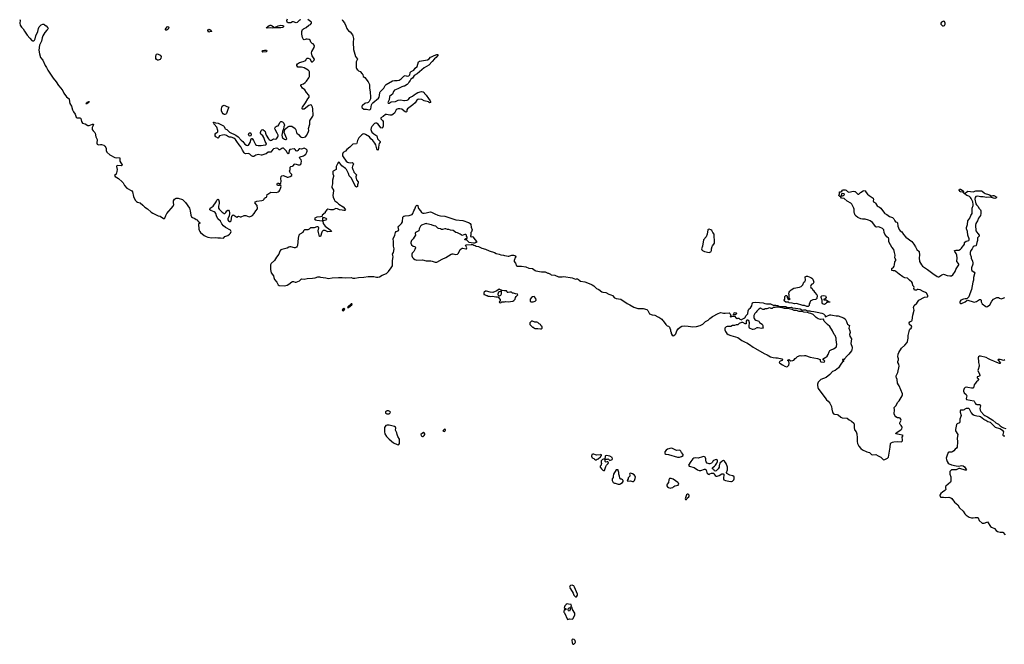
# Model space of a CAD drawing. Header units: inches. Extents: x 2535814 to 2694957, y 540737 to 728403.
# Tile 40 of 106: x 2581476 to 2603319, y 649521 to 663367. Entities that reach past the tile are written whole.
import ezdxf

# ---------------------------------------------------------------- set-up
doc = ezdxf.new("R2010")
doc.units = ezdxf.units.IN
doc.header["$MEASUREMENT"] = 0
for name, color, linetype in [('C5685', 7, 'Continuous'), ('C5686', 7, 'Continuous'), ('C5694', 7, 'Continuous'), ('C5695', 7, 'Continuous'), ('C5696', 7, 'Continuous'), ('C6605', 7, 'Continuous'), ('C6606', 7, 'Continuous')]:
    doc.layers.add(name, color=color, linetype=linetype)

msp = doc.modelspace()

# ---------------------------------------------------------------- linework, layer by layer
at = {"layer": 'C5685', "color": 5, "elevation": 20}
for points in [[(2583630, 660000), (2583626, 659970), (2583617, 659943), (2583583, 659910), (2583591, 659890), (2583665, 659845), (2583751, 659770), (2583771, 659750), (2583804, 659690), (2583851, 659631), (2583967, 659570), (2583976, 659550), (2583998, 659450), (2584040, 659370), (2584070, 659337), (2584090, 659325), (2584150, 659307), (2584210, 659259), (2584253, 659210), (2584314, 659174), (2584390, 659102), (2584430, 659075), (2584550, 659022), (2584591, 659010), (2584670, 658963), (2584690, 658962), (2584699, 658970), (2584721, 659030), (2584744, 659070), (2584878, 659230), (2584892, 659270), (2584887, 659310), (2584890, 659350), (2584913, 659390), (2584930, 659403), (2584950, 659410), (2584990, 659414), (2585090, 659381), (2585157, 659317), (2585242, 659190), (2585260, 659130), (2585273, 659033), (2585290, 658999), (2585310, 658982), (2585360, 658960), (2585390, 658938), (2585414, 658930), (2585418, 658918), (2585430, 658914), (2585434, 658894), (2585450, 658892), (2585454, 658874), (2585471, 658870), (2585472, 658850), (2585450, 658846), (2585445, 658835), (2585450, 658725), (2585458, 658698), (2585472, 658672), (2585490, 658648), (2585570, 658586), (2585610, 658561), (2585650, 658546), (2585733, 658533), (2585810, 658537), (2585870, 658529), (2585930, 658531), (2585994, 658526), (2586007, 658533), (2586030, 658560), (2586090, 658584), (2586130, 658612), (2586150, 658637), (2586165, 658670), (2586163, 658690), (2586150, 658703), (2586044, 658764), (2586000, 658800), (2585961, 658841), (2585930, 658899), (2585874, 658954), (2585841, 659021), (2585825, 659070), (2585810, 659096), (2585790, 659111), (2585714, 659134), (2585694, 659150), (2585691, 659170), (2585704, 659190), (2585771, 659230), (2585833, 659327), (2585850, 659367), (2585869, 659390), (2585890, 659381), (2585905, 659330), (2585902, 659290), (2585884, 659230), (2585888, 659190), (2585899, 659170), (2585970, 659100), (2586010, 659071), (2586030, 659071), (2586050, 659093), (2586068, 659132), (2586090, 659148), (2586110, 659146), (2586125, 659125), (2586134, 659090), (2586132, 659068), (2586121, 659019), (2586094, 658950), (2586094, 658934), (2586105, 658910), (2586130, 658894), (2586150, 658893), (2586170, 658910), (2586185, 659015), (2586191, 659029), (2586210, 659040), (2586230, 659035), (2586290, 658991), (2586330, 659011), (2586370, 658996), (2586390, 658996), (2586453, 659027), (2586490, 659024), (2586570, 659000), (2586590, 659001), (2586613, 659010), (2586642, 659030), (2586681, 659070), (2586712, 659128), (2586749, 659171), (2586755, 659185), (2586744, 659250), (2586689, 659310), (2586704, 659330), (2586737, 659343), (2586850, 659358), (2586881, 659370), (2586900, 659390), (2586910, 659411), (2586930, 659426), (2586950, 659432), (2586962, 659450), (2586969, 659490), (2586978, 659502), (2587050, 659545), (2587170, 659536), (2587210, 659550), (2587230, 659569), (2587244, 659590), (2587271, 659650), (2587275, 659670), (2587271, 659690), (2587250, 659710), (2587230, 659690), (2587197, 659690), (2587186, 659706), (2587187, 659730), (2587197, 659743), (2587215, 659745), (2587245, 659730), (2587250, 659711), (2587270, 659745), (2587275, 659790), (2587266, 659850), (2587275, 659890), (2587294, 659906), (2587330, 659910), (2587410, 659877), (2587430, 659877), (2587475, 659890), (2587510, 659910), (2587513, 659930), (2587510, 659936), (2587477, 659970), (2587466, 659990), (2587466, 660000)], [(2588426, 660000), (2588421, 659990), (2588423, 659950), (2588440, 659910), (2588441, 659890), (2588418, 659810), (2588419, 659730), (2588401, 659670), (2588404, 659650), (2588435, 659590), (2588438, 659570), (2588426, 659470), (2588429, 659431), (2588450, 659380), (2588470, 659354), (2588510, 659322), (2588557, 659277), (2588650, 659222), (2588700, 659170), (2588706, 659150), (2588690, 659135), (2588670, 659137), (2588630, 659148), (2588570, 659156), (2588530, 659174), (2588490, 659180), (2588430, 659153), (2588410, 659149), (2588370, 659150), (2588310, 659165), (2588287, 659153), (2588256, 659110), (2588250, 659089), (2588188, 659032), (2588185, 659010), (2588179, 659001), (2588146, 658994), (2588070, 658989), (2588025, 658970), (2588017, 658950), (2588030, 658930), (2588070, 658920), (2588189, 658909), (2588199, 658899), (2588211, 658850), (2588250, 658794), (2588366, 658710), (2588386, 658690), (2588391, 658669), (2588310, 658666), (2588250, 658692), (2588230, 658697), (2588210, 658693), (2588190, 658675), (2588181, 658659), (2588150, 658560), (2588130, 658562), (2588102, 658650), (2588098, 658690), (2588109, 658750), (2588102, 658770), (2588090, 658778), (2588070, 658779), (2588010, 658754), (2587930, 658755), (2587898, 658722), (2587870, 658710), (2587791, 658709), (2587771, 658690), (2587756, 658650), (2587690, 658613), (2587672, 658590), (2587653, 658527), (2587636, 658364), (2587630, 658345), (2587615, 658325), (2587590, 658311), (2587570, 658307), (2587490, 658330), (2587470, 658331), (2587450, 658326), (2587410, 658305), (2587290, 658276), (2587270, 658262), (2587250, 658233), (2587222, 658170), (2587174, 658106), (2587128, 658030), (2587058, 657962), (2587038, 657930), (2587040, 657830), (2587047, 657790), (2587058, 657758), (2587103, 657690), (2587113, 657650), (2587130, 657610), (2587183, 657550), (2587207, 657490), (2587230, 657476), (2587349, 657471), (2587410, 657480), (2587450, 657502), (2587510, 657556), (2587530, 657565), (2587550, 657564), (2587589, 657549), (2587610, 657550), (2587681, 657579), (2587730, 657620), (2587790, 657617), (2587850, 657627), (2587970, 657634), (2588033, 657647), (2588090, 657670), (2588130, 657670), (2588150, 657663), (2588268, 657648), (2588330, 657631), (2588410, 657647), (2588550, 657654), (2588633, 657653), (2588710, 657642), (2588830, 657651), (2588870, 657639), (2588910, 657636), (2588990, 657650), (2589110, 657660), (2589206, 657674), (2589270, 657677), (2589330, 657676), (2589390, 657660), (2589422, 657658), (2589461, 657670), (2589517, 657703), (2589610, 657743), (2589638, 657762), (2589657, 657783), (2589717, 657863), (2589745, 657910), (2589750, 657930), (2589750, 658030), (2589761, 658110), (2589749, 658170), (2589766, 658210), (2589780, 658290), (2589768, 658350), (2589770, 658450), (2589758, 658510), (2589801, 658590), (2589816, 658650), (2589828, 658672), (2589869, 658690), (2589889, 658710), (2589873, 658770), (2589886, 658794), (2589943, 658850), (2589969, 658890), (2589977, 658990), (2590000, 659009)], [(2588886, 660000), (2588890, 659990), (2588910, 659964), (2588946, 659930), (2588934, 659886), (2588937, 659850), (2588950, 659818), (2588987, 659770), (2588986, 659750), (2588973, 659710), (2588967, 659673), (2588950, 659655), (2588930, 659670), (2588910, 659697), (2588835, 659855), (2588789, 659909), (2588770, 659958), (2588749, 660000)]]:
    msp.add_lwpolyline(points, dxfattribs=at)
for points in [[(2588212, 658912), (2588200, 658920), (2588201, 658979), (2588210, 658983), (2588230, 658982), (2588270, 658965), (2588283, 658950), (2588277, 658930), (2588270, 658927)], [(2588851, 657071), (2588830, 657070), (2588761, 657010), (2588748, 656990), (2588770, 656984), (2588845, 657050)], [(2588670, 656968), (2588647, 656953), (2588633, 656930), (2588638, 656918), (2588650, 656911), (2588670, 656924), (2588687, 656950)], [(2589655, 654695), (2589630, 654695), (2589610, 654689), (2589588, 654672), (2589590, 654646), (2589622, 654630), (2589650, 654627), (2589670, 654631), (2589693, 654650), (2589701, 654670), (2589690, 654684)], [(2589630, 654381), (2589598, 654370), (2589571, 654329), (2589566, 654230), (2589575, 654190), (2589613, 654130), (2589670, 654069), (2589770, 653990), (2589850, 653949), (2589875, 653945), (2589890, 653947), (2589900, 653970), (2589901, 654070), (2589867, 654130), (2589852, 654170), (2589844, 654210), (2589821, 654250), (2589815, 654270), (2589819, 654310), (2589812, 654332), (2589790, 654349), (2589670, 654378)]]:
    msp.add_lwpolyline(points, close=True, dxfattribs=at)
at = {"layer": 'C5686', "color": 5, "elevation": 20}
for points in [[(2587713, 663367), (2587686, 663354), (2587630, 663307), (2587610, 663301), (2587550, 663322), (2587530, 663317), (2587490, 663296), (2587430, 663298), (2587410, 663310), (2587405, 663350), (2587418, 663390)], [(2581481, 663370), (2581484, 663350), (2581476, 663290), (2581488, 663248), (2581519, 663199), (2581550, 663168), (2581582, 663110), (2581644, 663024), (2581698, 662958), (2581747, 662907), (2581760, 662900), (2581770, 662896), (2581790, 662900), (2581805, 662915), (2581819, 662941), (2581836, 663010), (2581875, 663105), (2581892, 663170), (2581910, 663208), (2581950, 663252), (2581990, 663268), (2582010, 663266), (2582030, 663256), (2582064, 663230), (2582103, 663190), (2582111, 663170), (2582103, 663157), (2582081, 663139), (2582034, 663086), (2581990, 663010), (2581975, 662965), (2581958, 662890), (2581917, 662803), (2581904, 662690), (2581914, 662614), (2581938, 662530), (2581987, 662470), (2582039, 662350), (2582070, 662308), (2582101, 662250), (2582221, 662070), (2582284, 661990), (2582335, 661910), (2582388, 661850), (2582433, 661790), (2582459, 661739), (2582516, 661656), (2582574, 661614), (2582580, 661550), (2582591, 661510), (2582623, 661450), (2582647, 661370), (2582670, 661322), (2582708, 661270), (2582730, 661205), (2582750, 661189), (2582810, 661195), (2582827, 661187), (2582836, 661176), (2582850, 661111), (2582870, 661076), (2582930, 661060), (2582990, 661022), (2583018, 661022), (2583090, 661051), (2583111, 661051), (2583099, 661010), (2583083, 660977), (2583084, 660930), (2583103, 660903), (2583142, 660870), (2583152, 660850), (2583167, 660770), (2583195, 660710), (2583197, 660690), (2583185, 660650), (2583184, 660630), (2583193, 660610), (2583210, 660598), (2583230, 660593), (2583270, 660603), (2583290, 660603), (2583345, 660585), (2583366, 660566), (2583390, 660532), (2583395, 660510), (2583394, 660470), (2583411, 660430), (2583474, 660370), (2583590, 660309), (2583630, 660305), (2583690, 660311), (2583699, 660299), (2583698, 660250), (2583701, 660230), (2583718, 660198), (2583751, 660149), (2583743, 660137), (2583730, 660130), (2583650, 660136), (2583630, 660129), (2583622, 660110), (2583637, 660050), (2583630, 660000)], [(2587466, 660000), (2587465, 660010), (2587475, 660045), (2587476, 660090), (2587480, 660100), (2587489, 660111), (2587530, 660122), (2587542, 660130), (2587570, 660166), (2587586, 660174), (2587653, 660147), (2587690, 660150), (2587710, 660166), (2587724, 660190), (2587730, 660230), (2587719, 660259), (2587689, 660290), (2587681, 660310), (2587701, 660330), (2587770, 660349), (2587797, 660363), (2587823, 660390), (2587847, 660430), (2587854, 660450), (2587850, 660476), (2587830, 660500), (2587790, 660521), (2587730, 660496), (2587690, 660507), (2587678, 660502), (2587670, 660498), (2587650, 660469), (2587630, 660453), (2587610, 660460), (2587590, 660491), (2587570, 660504), (2587563, 660503), (2587470, 660489), (2587452, 660470), (2587446, 660414), (2587430, 660397), (2587410, 660417), (2587395, 660450), (2587380, 660470), (2587330, 660516), (2587310, 660519), (2587290, 660510), (2587250, 660479), (2587230, 660481), (2587205, 660510), (2587170, 660516), (2587110, 660504), (2587090, 660490), (2587050, 660433), (2586990, 660431), (2586943, 660397), (2586917, 660383), (2586850, 660365), (2586830, 660364), (2586770, 660380), (2586714, 660366), (2586670, 660337), (2586650, 660333), (2586617, 660350), (2586581, 660390), (2586550, 660399), (2586490, 660397), (2586470, 660402), (2586454, 660414), (2586417, 660477), (2586382, 660550), (2586347, 660590), (2586290, 660669), (2586266, 660710), (2586230, 660741), (2586170, 660764), (2586130, 660764), (2586110, 660770), (2586063, 660803), (2586030, 660814), (2585973, 660807), (2585909, 660791), (2585891, 660770), (2585890, 660748), (2585876, 660744), (2585824, 660770), (2585809, 660790), (2585809, 660831), (2585825, 660855), (2585870, 660881), (2585874, 660890), (2585873, 660910), (2585850, 660983), (2585793, 661050), (2585780, 661080), (2585769, 661090), (2585790, 661094), (2585822, 661082), (2585876, 661070), (2585996, 661016), (2586010, 661002), (2586025, 660965), (2586035, 660950), (2586070, 660930), (2586130, 660876), (2586271, 660810), (2586322, 660770), (2586390, 660696), (2586428, 660668), (2586474, 660610), (2586510, 660584), (2586530, 660579), (2586550, 660586), (2586570, 660610), (2586590, 660646), (2586610, 660727), (2586627, 660733), (2586630, 660733), (2586666, 660686), (2586690, 660627), (2586710, 660602), (2586730, 660587), (2586770, 660578), (2586830, 660577), (2586874, 660586), (2586929, 660591), (2586950, 660608), (2586945, 660630), (2586924, 660664), (2586894, 660754), (2586870, 660790), (2586827, 660830), (2586815, 660850), (2586815, 660870), (2586836, 660910), (2586850, 660929), (2586870, 660934), (2586907, 660907), (2586922, 660890), (2586929, 660849), (2586946, 660806), (2586993, 660730), (2587009, 660709), (2587030, 660695), (2587050, 660689), (2587066, 660694), (2587110, 660728), (2587150, 660721), (2587170, 660730), (2587201, 660770), (2587208, 660790), (2587207, 660810), (2587190, 660850), (2587142, 660930), (2587138, 660950), (2587144, 660976), (2587150, 660990), (2587170, 661007), (2587210, 661014), (2587225, 661035), (2587249, 661091), (2587269, 661111), (2587286, 661114), (2587310, 661106), (2587335, 661075), (2587347, 661050), (2587348, 661030), (2587335, 660990), (2587330, 660950), (2587306, 660890), (2587296, 660844), (2587294, 660810), (2587299, 660770), (2587309, 660750), (2587350, 660719), (2587370, 660709), (2587390, 660710), (2587403, 660730), (2587344, 660870), (2587359, 660930), (2587372, 660948), (2587423, 660990), (2587454, 661006), (2587490, 661010), (2587510, 661006), (2587590, 660956), (2587605, 660925), (2587615, 660870), (2587623, 660850), (2587662, 660822), (2587708, 660770), (2587722, 660762), (2587750, 660754), (2587790, 660760), (2587813, 660770), (2587848, 660810), (2587886, 660890), (2587890, 660910), (2587885, 660955), (2587916, 661050), (2587916, 661130), (2587919, 661141), (2587978, 661230), (2587986, 661250), (2587988, 661288), (2587979, 661350), (2587979, 661390), (2587971, 661431), (2587958, 661458), (2587950, 661472), (2587930, 661481), (2587910, 661476), (2587890, 661465), (2587790, 661387), (2587750, 661381), (2587741, 661390), (2587741, 661410), (2587750, 661430), (2587818, 661522), (2587866, 661614), (2587896, 661650), (2587901, 661670), (2587890, 661698), (2587837, 661750), (2587800, 661810), (2587752, 661852), (2587712, 661910), (2587719, 661930), (2587770, 661946), (2587810, 661972), (2587838, 662002), (2587890, 662076), (2587903, 662110), (2587908, 662208), (2587899, 662230), (2587879, 662250), (2587790, 662300), (2587730, 662315), (2587670, 662313), (2587650, 662318), (2587627, 662350), (2587623, 662370), (2587641, 662390), (2587685, 662415), (2587762, 662438), (2587804, 662456), (2587826, 662474), (2587832, 662490), (2587850, 662514), (2587876, 662516), (2587910, 662499), (2587950, 662434), (2587970, 662435), (2588010, 662470), (2588013, 662490), (2588010, 662499), (2587966, 662566), (2587950, 662630), (2587959, 662661), (2588009, 662750), (2588015, 662790), (2588010, 662806), (2587986, 662830), (2587963, 662843), (2587938, 662870), (2587922, 662910), (2587898, 662930), (2587850, 662939), (2587830, 662936), (2587790, 662920), (2587770, 662926), (2587750, 662970), (2587736, 663050), (2587736, 663104), (2587751, 663150), (2587772, 663168), (2587830, 663194), (2587890, 663243), (2587930, 663264), (2587950, 663288), (2587950, 663295), (2587946, 663310), (2587930, 663326), (2587869, 663369)], [(2588633, 663370), (2588640, 663350), (2588679, 663299), (2588715, 663230), (2588734, 663174), (2588748, 663148), (2588770, 663121), (2588810, 663098), (2588859, 663030), (2588868, 663008), (2588882, 662950), (2588877, 662863), (2588885, 662705), (2588924, 662550), (2588970, 662490), (2588944, 662430), (2588942, 662310), (2588946, 662286), (2588963, 662263), (2588985, 662250), (2588996, 662236), (2589030, 662219), (2589071, 662171), (2589085, 662150), (2589098, 662110), (2589130, 662084), (2589205, 661990), (2589234, 661930), (2589240, 661850), (2589254, 661766), (2589261, 661650), (2589257, 661610), (2589230, 661556), (2589210, 661530), (2589190, 661521), (2589150, 661515), (2589130, 661507), (2589078, 661462), (2589068, 661450), (2589064, 661430), (2589072, 661410), (2589110, 661383), (2589170, 661381), (2589230, 661370), (2589250, 661375), (2589265, 661390), (2589282, 661478), (2589294, 661506), (2589313, 661527), (2589434, 661630), (2589450, 661650), (2589460, 661690), (2589466, 661750), (2589473, 661770), (2589556, 661850), (2589584, 661910), (2589606, 661934), (2589750, 662015), (2589790, 662022), (2589850, 662020), (2589891, 662029), (2589940, 662060), (2590000, 662115)], [(2590000, 661893), (2589950, 661882), (2589865, 661835), (2589790, 661806), (2589770, 661779), (2589743, 661717), (2589689, 661671), (2589682, 661658), (2589672, 661588), (2589642, 661530), (2589650, 661515), (2589670, 661517), (2589716, 661544), (2589810, 661553), (2589870, 661582), (2589930, 661593), (2590000, 661579)], [(2590000, 661346), (2589950, 661383), (2589910, 661393), (2589870, 661390), (2589850, 661384), (2589830, 661370), (2589810, 661340), (2589788, 661292), (2589734, 661250), (2589691, 661249), (2589610, 661268), (2589595, 661265), (2589540, 661220), (2589488, 661190), (2589490, 661170), (2589526, 661130), (2589536, 661110), (2589541, 661010), (2589528, 660972), (2589510, 660964), (2589490, 660970), (2589425, 661050), (2589390, 661073), (2589370, 661076), (2589350, 661063), (2589290, 660998), (2589276, 660970), (2589268, 660930), (2589270, 660908), (2589290, 660873), (2589330, 660835), (2589378, 660810), (2589402, 660790), (2589415, 660730), (2589426, 660710), (2589475, 660670), (2589471, 660650), (2589454, 660626), (2589444, 660596), (2589430, 660478), (2589410, 660483), (2589390, 660533), (2589376, 660590), (2589355, 660630), (2589308, 660688), (2589265, 660725), (2589237, 660770), (2589150, 660822), (2589130, 660832), (2589110, 660835), (2589090, 660830), (2589064, 660816), (2589002, 660750), (2588968, 660690), (2588958, 660630), (2588950, 660618), (2588870, 660605), (2588850, 660595), (2588799, 660541), (2588735, 660490), (2588706, 660454), (2588650, 660423), (2588635, 660390), (2588638, 660350), (2588650, 660324), (2588722, 660230), (2588750, 660209), (2588770, 660201), (2588804, 660196), (2588850, 660199), (2588874, 660190), (2588881, 660170), (2588875, 660150), (2588859, 660121), (2588853, 660090), (2588863, 660050), (2588886, 660000)], [(2588749, 660000), (2588724, 660050), (2588705, 660070), (2588626, 660126), (2588580, 660190), (2588570, 660201), (2588550, 660208), (2588531, 660190), (2588499, 660110), (2588500, 660070), (2588494, 660050), (2588430, 660010), (2588426, 660000)]]:
    msp.add_lwpolyline(points, dxfattribs=at)
at = {"layer": 'C5686', "color": 5}
for points, elevation in [([(2584730, 663132), (2584716, 663136), (2584707, 663150), (2584750, 663206), (2584770, 663214), (2584778, 663210), (2584785, 663190), (2584770, 663161), (2584750, 663143)], 20), ([(2587190, 663185), (2587130, 663189), (2587090, 663181), (2587030, 663184), (2586970, 663178), (2586944, 663190), (2587010, 663241), (2587030, 663247), (2587050, 663245), (2587079, 663230), (2587106, 663210), (2587110, 663202), (2587130, 663191), (2587209, 663230), (2587270, 663249), (2587310, 663241), (2587328, 663230), (2587332, 663210), (2587321, 663199), (2587310, 663192), (2587270, 663190)], 20), ([(2585670, 663094), (2585652, 663130), (2585654, 663150), (2585670, 663156), (2585697, 663150), (2585726, 663130), (2585733, 663113), (2585742, 663110), (2585730, 663106), (2585710, 663106)], 20), ([(2584550, 662468), (2584530, 662468), (2584510, 662482), (2584497, 662510), (2584497, 662550), (2584504, 662590), (2584510, 662603), (2584530, 662610), (2584590, 662579), (2584612, 662550), (2584610, 662510), (2584598, 662502), (2584590, 662487)], 20), ([(2586870, 662650), (2586850, 662670), (2586870, 662681), (2586909, 662690), (2586950, 662690), (2586958, 662670), (2586945, 662655)], 20), ([(2583028, 661550), (2583005, 661550), (2582999, 661541), (2582990, 661541), (2582969, 661530), (2582968, 661512), (2582954, 661514), (2582947, 661507), (2582970, 661509), (2582978, 661522), (2582990, 661522), (2583007, 661530), (2583002, 661538), (2583010, 661538), (2583014, 661546)], 40), ([(2586030, 661266), (2586010, 661267), (2585990, 661281), (2585967, 661310), (2585950, 661350), (2585952, 661390), (2585971, 661449), (2585990, 661467), (2586009, 661471), (2586030, 661464), (2586070, 661441), (2586115, 661430), (2586112, 661410), (2586083, 661357), (2586062, 661290), (2586050, 661276)], 20), ([(2586590, 660784), (2586570, 660791), (2586557, 660810), (2586554, 660830), (2586570, 660859), (2586590, 660860), (2586596, 660856), (2586605, 660850), (2586614, 660830), (2586604, 660796)], 20)]:
    msp.add_lwpolyline(points, close=True, dxfattribs=dict(at, elevation=elevation))
at = {"layer": 'C5694', "color": 5, "elevation": 20}
msp.add_lwpolyline([(2593746, 649634), (2593732, 649628), (2593726, 649614), (2593731, 649550), (2593744, 649524), (2593750, 649521), (2593770, 649527), (2593797, 649550), (2593804, 649570), (2593802, 649602), (2593778, 649630)], close=True, dxfattribs=at)
at = {"layer": 'C5695', "color": 5, "elevation": 20}
for points in [[(2600000, 659056), (2599993, 659070), (2599986, 659110), (2599990, 659170), (2599982, 659190), (2599956, 659230), (2599937, 659277), (2599917, 659297), (2599830, 659344), (2599770, 659403), (2599710, 659414), (2599685, 659445), (2599668, 659450), (2599650, 659468), (2599664, 659510), (2599666, 659550), (2599690, 659551), (2599713, 659567), (2599728, 659590), (2599743, 659597), (2599790, 659597), (2599811, 659590), (2599838, 659558), (2599870, 659546), (2599970, 659564), (2600000, 659558)], [(2590000, 659009), (2590006, 659014), (2590030, 659019), (2590115, 659025), (2590162, 659038), (2590184, 659050), (2590199, 659070), (2590217, 659130), (2590240, 659170), (2590262, 659230), (2590270, 659243), (2590290, 659256), (2590311, 659250), (2590316, 659196), (2590322, 659182), (2590370, 659130), (2590393, 659093), (2590418, 659078), (2590450, 659077), (2590490, 659083), (2590550, 659103), (2590590, 659107), (2590610, 659103), (2590683, 659063), (2590750, 659037), (2590810, 659023), (2590910, 659010), (2591150, 658930), (2591310, 658919), (2591430, 658868), (2591450, 658864), (2591472, 658852), (2591484, 658830), (2591490, 658770), (2591511, 658709), (2591496, 658664), (2591482, 658650), (2591482, 658590), (2591474, 658570), (2591478, 658558), (2591490, 658554), (2591510, 658562), (2591530, 658552), (2591584, 658490), (2591611, 658450), (2591612, 658428), (2591590, 658428), (2591570, 658415), (2591547, 658413), (2591490, 658419), (2591449, 658429), (2591422, 658450), (2591410, 658468), (2591387, 658487), (2591350, 658488), (2591348, 658492), (2591362, 658498), (2591370, 658514), (2591402, 658518), (2591406, 658530), (2591406, 658550), (2591388, 658568), (2591388, 658590), (2591370, 658608), (2591350, 658609), (2591330, 658595), (2591290, 658582), (2591248, 658610), (2591190, 658639), (2591148, 658650), (2591090, 658695), (2591030, 658698), (2590995, 658715), (2590970, 658715), (2590929, 658729), (2590909, 658729), (2590855, 658715), (2590835, 658715), (2590810, 658733), (2590770, 658739), (2590750, 658749), (2590709, 658789), (2590670, 658796), (2590630, 658809), (2590610, 658821), (2590510, 658845), (2590490, 658849), (2590470, 658845), (2590391, 658810), (2590371, 658790), (2590350, 658758), (2590339, 658730), (2590331, 658690), (2590258, 658650), (2590251, 658630), (2590256, 658590), (2590225, 658550), (2590206, 658510), (2590170, 658469), (2590151, 658430), (2590151, 658410), (2590170, 658376), (2590208, 658348), (2590239, 658339), (2590251, 658330), (2590254, 658310), (2590245, 658270), (2590220, 658230), (2590182, 658190), (2590172, 658168), (2590176, 658130), (2590190, 658098), (2590214, 658070), (2590239, 658050), (2590290, 658036), (2590410, 658043), (2590490, 658020), (2590597, 658023), (2590630, 658016), (2590690, 657992), (2590730, 657991), (2590850, 658059), (2590930, 658096), (2591050, 658173), (2591070, 658179), (2591090, 658179), (2591150, 658164), (2591190, 658171), (2591211, 658189), (2591250, 658271), (2591290, 658305), (2591310, 658305), (2591370, 658286), (2591389, 658291), (2591395, 658310), (2591368, 658370), (2591390, 658379), (2591490, 658384), (2591510, 658381), (2591530, 658385), (2591554, 658370), (2591583, 658363), (2591601, 658350), (2591657, 658337), (2591730, 658306), (2591810, 658282), (2591890, 658245), (2592010, 658210), (2592046, 658186), (2592110, 658173), (2592150, 658156), (2592210, 658151), (2592230, 658141), (2592275, 658135), (2592310, 658125), (2592330, 658125), (2592393, 658147), (2592430, 658147), (2592450, 658142), (2592478, 658130), (2592485, 658110), (2592461, 658079), (2592450, 658055), (2592444, 658030), (2592448, 658010), (2592475, 657970), (2592494, 657914), (2592510, 657903), (2592610, 657905), (2592701, 657890), (2592770, 657856), (2592850, 657852), (2592909, 657809), (2592923, 657803), (2593050, 657779), (2593110, 657780), (2593130, 657776), (2593191, 657751), (2593210, 657747), (2593250, 657727), (2593270, 657710), (2593350, 657702), (2593430, 657668), (2593510, 657670), (2593550, 657678), (2593730, 657645), (2593810, 657616), (2593830, 657626), (2593850, 657626), (2593870, 657611), (2593885, 657590), (2593914, 657574), (2594010, 657554), (2594145, 657505), (2594176, 657490), (2594211, 657470), (2594270, 657410), (2594326, 657386), (2594390, 657337), (2594410, 657329), (2594479, 657319), (2594544, 657284), (2594591, 657270), (2594627, 657250), (2594670, 657205), (2594706, 657186), (2594811, 657170), (2594953, 657073), (2595010, 657047), (2595098, 656998), (2595188, 656968), (2595305, 656965), (2595390, 656940), (2595410, 656923), (2595433, 656873), (2595450, 656850), (2595506, 656826), (2595570, 656819), (2595630, 656780), (2595658, 656770), (2595722, 656730), (2595738, 656710), (2595748, 656688), (2595811, 656611), (2595842, 656582), (2595870, 656571), (2595892, 656550), (2595902, 656530), (2595912, 656490), (2595912, 656470), (2595931, 656431), (2595932, 656410), (2595950, 656374), (2595970, 656362), (2596010, 656382), (2596030, 656402), (2596054, 656470), (2596082, 656518), (2596130, 656551), (2596168, 656570), (2596230, 656579), (2596303, 656577), (2596410, 656559), (2596490, 656568), (2596570, 656591), (2596630, 656617), (2596690, 656675), (2596750, 656707), (2596790, 656747), (2596849, 656790), (2596970, 656854), (2597010, 656871), (2597030, 656873), (2597090, 656863), (2597130, 656861), (2597214, 656870), (2597234, 656850), (2597244, 656824), (2597254, 656810), (2597254, 656806), (2597234, 656790), (2597250, 656774), (2597266, 656794), (2597330, 656794), (2597370, 656752), (2597384, 656744), (2597396, 656744), (2597410, 656752), (2597430, 656752), (2597450, 656732), (2597490, 656714), (2597506, 656730), (2597560, 656760), (2597590, 656812), (2597628, 656850), (2597634, 656910), (2597653, 656947), (2597690, 656982), (2597717, 657023), (2597722, 657070), (2597735, 657090), (2597750, 657099), (2597790, 657107), (2597890, 657096), (2597970, 657093), (2598010, 657074), (2598045, 657065), (2598090, 657070), (2598130, 657065), (2598190, 657039), (2598250, 657037), (2598294, 657030), (2598320, 657020), (2598391, 657011), (2598470, 657013), (2598498, 656998), (2598545, 656985), (2598590, 656993), (2598623, 656983), (2598690, 656976), (2598790, 656956), (2598830, 656935), (2598850, 656931), (2598870, 656935), (2598910, 656932), (2598950, 656917), (2599007, 656913), (2599030, 656903), (2599090, 656900), (2599170, 656887), (2599270, 656865), (2599307, 656847), (2599345, 656810), (2599345, 656790), (2599350, 656782), (2599370, 656786), (2599382, 656798), (2599450, 656826), (2599470, 656826), (2599510, 656815), (2599590, 656804), (2599630, 656806), (2599750, 656759), (2599790, 656733), (2599817, 656677), (2599830, 656630), (2599840, 656620), (2599886, 656590), (2599871, 656530), (2599895, 656470), (2599896, 656430), (2599887, 656390), (2599894, 656350), (2599931, 656290), (2599918, 656190), (2599941, 656110), (2599943, 656090), (2599935, 656050), (2599926, 656030), (2599871, 655950), (2599830, 655915), (2599771, 655850), (2599770, 655826), (2599758, 655838), (2599730, 655838), (2599726, 655830), (2599730, 655822), (2599754, 655814), (2599752, 655790), (2599730, 655781), (2599690, 655734), (2599641, 655650), (2599570, 655589), (2599510, 655565), (2599450, 655505), (2599366, 655434), (2599250, 655390), (2599210, 655356), (2599190, 655329), (2599176, 655290), (2599174, 655270), (2599182, 655210), (2599190, 655190), (2599359, 654959), (2599378, 654938), (2599413, 654910), (2599445, 654865), (2599488, 654790), (2599492, 654730), (2599506, 654666), (2599513, 654650), (2599530, 654631), (2599550, 654622), (2599610, 654613), (2599630, 654605), (2599690, 654558), (2599723, 654543), (2599830, 654534), (2599876, 654496), (2599930, 654468), (2599984, 654424), (2599992, 654410), (2599986, 654330), (2599994, 654274), (2600000, 654268)]]:
    msp.add_lwpolyline(points, dxfattribs=at)
at = {"layer": 'C5695', "color": 5}
for points, elevation in [([(2599730, 659514), (2599710, 659506), (2599702, 659470), (2599710, 659462), (2599730, 659466), (2599746, 659470), (2599770, 659485), (2599774, 659490), (2599770, 659506)], 20), ([(2596770, 658727), (2596750, 658718), (2596744, 658710), (2596725, 658610), (2596703, 658557), (2596647, 658490), (2596622, 658350), (2596605, 658285), (2596608, 658268), (2596624, 658250), (2596650, 658233), (2596670, 658227), (2596770, 658210), (2596790, 658213), (2596810, 658224), (2596825, 658250), (2596823, 658290), (2596837, 658343), (2596844, 658356), (2596877, 658390), (2596888, 658410), (2596893, 658490), (2596881, 658550), (2596884, 658590), (2596880, 658610), (2596852, 658650), (2596830, 658692), (2596810, 658711)], 40), ([(2598970, 657009), (2598938, 657010), (2598890, 657030), (2598850, 657035), (2598710, 657073), (2598666, 657070), (2598610, 657086), (2598550, 657093), (2598530, 657103), (2598470, 657109), (2598442, 657130), (2598438, 657150), (2598449, 657170), (2598449, 657230), (2598472, 657252), (2598492, 657252), (2598500, 657240), (2598502, 657210), (2598514, 657190), (2598514, 657170), (2598530, 657162), (2598550, 657162), (2598566, 657170), (2598546, 657190), (2598546, 657270), (2598538, 657290), (2598549, 657330), (2598562, 657350), (2598590, 657376), (2598650, 657416), (2598779, 657441), (2598810, 657456), (2598840, 657480), (2598849, 657491), (2598869, 657551), (2598893, 657567), (2598909, 657590), (2598909, 657610), (2598900, 657650), (2598903, 657670), (2598930, 657682), (2598950, 657679), (2599030, 657654), (2599050, 657639), (2599072, 657612), (2599091, 657550), (2599082, 657518), (2599072, 657508), (2599050, 657502), (2599032, 657490), (2599022, 657450), (2599030, 657434), (2599054, 657410), (2599070, 657374), (2599084, 657364), (2599105, 657330), (2599159, 657270), (2599166, 657250), (2599158, 657190), (2599146, 657174), (2599130, 657166), (2599070, 657155), (2599025, 657135), (2599016, 657124), (2599006, 657090), (2598991, 657070), (2598987, 657030)], 20), ([(2592110, 657394), (2592061, 657359), (2591970, 657321), (2591910, 657324), (2591830, 657353), (2591810, 657349), (2591778, 657330), (2591771, 657310), (2591774, 657274), (2591786, 657274), (2591830, 657251), (2591850, 657251), (2591870, 657242), (2591890, 657242), (2591910, 657232), (2591963, 657237), (2592036, 657224), (2592070, 657222), (2592093, 657213), (2592133, 657167), (2592134, 657130), (2592114, 657110), (2592118, 657098), (2592150, 657094), (2592170, 657114), (2592230, 657112), (2592250, 657118), (2592310, 657116), (2592416, 657124), (2592440, 657140), (2592468, 657170), (2592478, 657210), (2592488, 657232), (2592526, 657270), (2592522, 657282), (2592473, 657287), (2592430, 657308), (2592410, 657308), (2592387, 657327), (2592350, 657328), (2592310, 657318), (2592300, 657320), (2592287, 657327), (2592286, 657350), (2592276, 657356), (2592250, 657359), (2592230, 657354), (2592182, 657362)], 20), ([(2592110, 657238), (2592102, 657242), (2592088, 657268), (2592089, 657291), (2592109, 657331), (2592154, 657354), (2592158, 657338), (2592157, 657283), (2592144, 657256), (2592130, 657248)], 20), ([(2592890, 657228), (2592850, 657224), (2592828, 657212), (2592798, 657170), (2592802, 657130), (2592813, 657113), (2592870, 657112), (2592910, 657125), (2592935, 657150), (2592926, 657190)], 20), ([(2599330, 657154), (2599370, 657154), (2599412, 657130), (2599430, 657112), (2599452, 657110), (2599450, 657106), (2599430, 657106), (2599410, 657098), (2599390, 657108), (2599374, 657106), (2599372, 657090), (2599350, 657068), (2599330, 657055), (2599310, 657058), (2599289, 657070), (2599282, 657090), (2599278, 657150), (2599254, 657210), (2599255, 657230), (2599273, 657247), (2599310, 657253), (2599350, 657246), (2599363, 657230), (2599365, 657210), (2599342, 657178), (2599314, 657170), (2599318, 657158)], 20), ([(2598330, 656998), (2598250, 656995), (2598230, 656986), (2598190, 656986), (2598170, 656968), (2598150, 656968), (2598136, 656976), (2598110, 656982), (2598050, 656958), (2598010, 656958), (2597990, 656942), (2597964, 656944), (2597910, 656969), (2597872, 656950), (2597830, 656906), (2597817, 656883), (2597786, 656854), (2597763, 656810), (2597763, 656763), (2597767, 656747), (2597784, 656724), (2597808, 656708), (2597870, 656681), (2597890, 656656), (2597950, 656618), (2597965, 656590), (2597962, 656550), (2597970, 656528), (2597930, 656522), (2597858, 656538), (2597830, 656537), (2597774, 656506), (2597750, 656501), (2597730, 656502), (2597670, 656529), (2597657, 656550), (2597657, 656590), (2597669, 656630), (2597669, 656650), (2597650, 656698), (2597630, 656708), (2597610, 656706), (2597593, 656687), (2597590, 656626), (2597570, 656626), (2597516, 656656), (2597490, 656658), (2597434, 656630), (2597410, 656606), (2597370, 656606), (2597331, 656589), (2597292, 656588), (2597251, 656569), (2597170, 656569), (2597150, 656562), (2597121, 656530), (2597116, 656510), (2597119, 656490), (2597134, 656454), (2597167, 656410), (2597191, 656390), (2597250, 656364), (2597410, 656319), (2597497, 656257), (2597570, 656218), (2597610, 656203), (2597665, 656170), (2597750, 656107), (2597798, 656078), (2597990, 655970), (2598058, 655938), (2598130, 655895), (2598190, 655877), (2598250, 655868), (2598290, 655868), (2598382, 655850), (2598402, 655830), (2598392, 655810), (2598345, 655795), (2598334, 655786), (2598328, 655770), (2598339, 655750), (2598399, 655719), (2598450, 655684), (2598490, 655674), (2598510, 655680), (2598540, 655710), (2598549, 655749), (2598538, 655798), (2598528, 655808), (2598509, 655810), (2598522, 655818), (2598526, 655830), (2598550, 655832), (2598558, 655818), (2598585, 655805), (2598630, 655811), (2598650, 655823), (2598683, 655857), (2598704, 655870), (2598730, 655901), (2598790, 655921), (2598830, 655914), (2598890, 655923), (2598910, 655921), (2599010, 655885), (2599175, 655855), (2599233, 655833), (2599232, 655810), (2599242, 655790), (2599250, 655786), (2599310, 655778), (2599330, 655782), (2599334, 655794), (2599322, 655810), (2599298, 655830), (2599298, 655850), (2599327, 655873), (2599350, 655881), (2599389, 655910), (2599413, 655947), (2599435, 656005), (2599450, 656031), (2599478, 656050), (2599530, 656071), (2599589, 656110), (2599597, 656130), (2599601, 656170), (2599592, 656272), (2599586, 656310), (2599564, 656364), (2599547, 656390), (2599510, 656470), (2599450, 656565), (2599396, 656610), (2599324, 656684), (2599309, 656729), (2599241, 656721), (2599190, 656737), (2599145, 656765), (2599078, 656830), (2599030, 656857), (2598990, 656861), (2598953, 656873), (2598870, 656886), (2598838, 656898), (2598770, 656900), (2598710, 656918), (2598661, 656921), (2598610, 656943), (2598510, 656964), (2598445, 656965), (2598390, 656982), (2598349, 656989)], 20), ([(2597310, 656826), (2597306, 656830), (2597318, 656842), (2597328, 656870), (2597350, 656878), (2597370, 656871), (2597376, 656850), (2597370, 656838), (2597350, 656828)], 20), ([(2592850, 656686), (2592830, 656686), (2592794, 656650), (2592794, 656610), (2592850, 656554), (2592874, 656550), (2592878, 656538), (2592904, 656524), (2592970, 656525), (2593030, 656512), (2593050, 656514), (2593066, 656530), (2593066, 656550), (2593058, 656570), (2593043, 656583), (2593028, 656608), (2593003, 656623), (2592970, 656655), (2592950, 656662), (2592903, 656663)], 20), ([(2590435, 654215), (2590410, 654204), (2590374, 654170), (2590385, 654145), (2590410, 654131), (2590430, 654131), (2590450, 654146), (2590461, 654170), (2590461, 654190), (2590450, 654209)], 20), ([(2590910, 654289), (2590890, 654282), (2590866, 654250), (2590890, 654236), (2590910, 654243), (2590917, 654250), (2590924, 654270), (2590920, 654280)], 20), ([(2595930, 653866), (2595850, 653845), (2595817, 653823), (2595791, 653790), (2595786, 653770), (2595791, 653751), (2595810, 653736), (2595870, 653725), (2596070, 653671), (2596110, 653668), (2596159, 653681), (2596194, 653710), (2596195, 653730), (2596161, 653770), (2596144, 653804), (2596130, 653817), (2596110, 653823), (2596050, 653817), (2596030, 653821), (2595959, 653859)], 20), ([(2594210, 653739), (2594190, 653739), (2594172, 653730), (2594162, 653690), (2594178, 653658), (2594210, 653642), (2594230, 653622), (2594250, 653612), (2594267, 653613), (2594290, 653622), (2594306, 653630), (2594360, 653680), (2594370, 653694), (2594382, 653698), (2594386, 653710), (2594382, 653722), (2594366, 653726), (2594358, 653722), (2594270, 653715), (2594250, 653718)], 20), ([(2594497, 653703), (2594470, 653698), (2594462, 653690), (2594454, 653626), (2594430, 653626), (2594404, 653616), (2594373, 653587), (2594373, 653553), (2594382, 653530), (2594374, 653510), (2594374, 653490), (2594354, 653470), (2594354, 653450), (2594370, 653434), (2594382, 653410), (2594410, 653382), (2594430, 653372), (2594450, 653374), (2594478, 653462), (2594494, 653490), (2594528, 653530), (2594535, 653550), (2594527, 653567), (2594510, 653568), (2594490, 653558), (2594470, 653566), (2594466, 653570), (2594466, 653614), (2594490, 653622), (2594516, 653624), (2594530, 653632), (2594570, 653594), (2594622, 653618), (2594626, 653630), (2594622, 653662), (2594566, 653690), (2594530, 653702)], 20), ([(2596650, 653682), (2596624, 653676), (2596530, 653645), (2596470, 653657), (2596430, 653644), (2596410, 653629), (2596363, 653570), (2596311, 653490), (2596325, 653470), (2596439, 653439), (2596510, 653387), (2596550, 653373), (2596590, 653371), (2596670, 653406), (2596685, 653405), (2596705, 653385), (2596718, 653330), (2596730, 653312), (2596754, 653290), (2596773, 653287), (2596790, 653302), (2596823, 653317), (2596872, 653312), (2596882, 653290), (2596903, 653263), (2596928, 653248), (2596947, 653247), (2596990, 653264), (2597050, 653301), (2597080, 653300), (2597094, 653290), (2597091, 653190), (2597098, 653170), (2597131, 653151), (2597210, 653141), (2597250, 653131), (2597270, 653131), (2597290, 653139), (2597321, 653170), (2597329, 653190), (2597324, 653230), (2597295, 653255), (2597230, 653273), (2597166, 653310), (2597158, 653330), (2597182, 653390), (2597178, 653410), (2597182, 653450), (2597150, 653528), (2597110, 653582), (2597090, 653594), (2597070, 653589), (2597050, 653575), (2597005, 653535), (2597000, 653500), (2596993, 653487), (2596991, 653450), (2596971, 653410), (2596930, 653369), (2596910, 653358), (2596890, 653368), (2596873, 653393), (2596848, 653410), (2596842, 653430), (2596858, 653450), (2596888, 653470), (2596910, 653492), (2596943, 653537), (2596955, 653570), (2596955, 653590), (2596948, 653608), (2596930, 653614), (2596870, 653594), (2596856, 653584), (2596844, 653556), (2596827, 653533), (2596790, 653519), (2596770, 653521), (2596730, 653539), (2596706, 653566), (2596700, 653590), (2596699, 653630), (2596693, 653653), (2596683, 653670), (2596670, 653680)], 20), ([(2594750, 653386), (2594710, 653386), (2594651, 653290), (2594641, 653250), (2594640, 653220), (2594622, 653190), (2594622, 653150), (2594645, 653105), (2594670, 653092), (2594690, 653092), (2594751, 653071), (2594790, 653071), (2594810, 653085), (2594848, 653110), (2594866, 653130), (2594866, 653150), (2594846, 653170), (2594830, 653178), (2594810, 653178), (2594798, 653190), (2594787, 653213), (2594786, 653250), (2594768, 653290), (2594768, 653330), (2594758, 653350), (2594756, 653376)], 20), ([(2595025, 653315), (2595010, 653306), (2595002, 653290), (2595014, 653270), (2595012, 653250), (2594972, 653210), (2594972, 653188), (2594954, 653150), (2594970, 653134), (2595030, 653142), (2595070, 653127), (2595090, 653131), (2595114, 653150), (2595130, 653194), (2595134, 653234), (2595129, 653250), (2595110, 653275), (2595070, 653302)], 20), ([(2595930, 653195), (2595890, 653193), (2595874, 653170), (2595873, 653110), (2595841, 653070), (2595831, 653050), (2595831, 653031), (2595845, 653010), (2595870, 652995), (2595910, 652984), (2595930, 652986), (2595964, 652996), (2595990, 653022), (2596010, 653032), (2596086, 653050), (2596098, 653070), (2596095, 653090), (2596075, 653110), (2596023, 653143), (2595970, 653185)], 20), ([(2596290, 652848), (2596270, 652838), (2596245, 652770), (2596242, 652750), (2596250, 652734), (2596270, 652734), (2596283, 652757), (2596318, 652790), (2596328, 652810), (2596326, 652830), (2596307, 652847)], 20), ([(2593730, 650830), (2593699, 650821), (2593681, 650810), (2593677, 650803), (2593674, 650790), (2593682, 650770), (2593733, 650693), (2593754, 650654), (2593771, 650611), (2593788, 650588), (2593810, 650571), (2593830, 650571), (2593853, 650610), (2593849, 650630), (2593784, 650790), (2593770, 650815), (2593750, 650827)], 20), ([(2593625, 650415), (2593600, 650400), (2593572, 650370), (2593562, 650350), (2593554, 650330), (2593570, 650314), (2593592, 650312), (2593594, 650290), (2593590, 650286), (2593558, 650282), (2593545, 650250), (2593550, 650234), (2593561, 650221), (2593630, 650074), (2593670, 650083), (2593730, 650076), (2593750, 650086), (2593793, 650170), (2593795, 650190), (2593789, 650210), (2593741, 650290), (2593730, 650326), (2593706, 650350), (2593718, 650370), (2593710, 650406), (2593652, 650408)], 20), ([(2593670, 650258), (2593650, 650266), (2593646, 650290), (2593646, 650310), (2593670, 650334), (2593694, 650310), (2593691, 650290)], 20)]:
    msp.add_lwpolyline(points, close=True, dxfattribs=dict(at, elevation=elevation))
at = {"layer": 'C5696', "color": 5, "elevation": 20}
for points in [[(2590000, 662115), (2590010, 662124), (2590030, 662130), (2590070, 662118), (2590110, 662120), (2590133, 662147), (2590136, 662190), (2590142, 662198), (2590163, 662217), (2590222, 662250), (2590253, 662290), (2590293, 662327), (2590326, 662430), (2590343, 662450), (2590522, 662478), (2590557, 662503), (2590590, 662535), (2590610, 662545), (2590644, 662556), (2590670, 662573), (2590730, 662598), (2590750, 662596), (2590758, 662590), (2590719, 662530), (2590680, 662500), (2590630, 662439), (2590550, 662356), (2590450, 662297), (2590294, 662166), (2590228, 662132), (2590203, 662097), (2590190, 662069), (2590151, 662050), (2590142, 662018), (2590110, 661984), (2590091, 661950), (2590070, 661931), (2590010, 661895), (2590000, 661893)], [(2590000, 661579), (2590010, 661577), (2590070, 661583), (2590099, 661601), (2590130, 661640), (2590147, 661653), (2590190, 661669), (2590230, 661704), (2590270, 661728), (2590310, 661750), (2590390, 661774), (2590426, 661766), (2590450, 661750), (2590457, 661730), (2590494, 661694), (2590542, 661622), (2590584, 661570), (2590590, 661550), (2590588, 661532), (2590570, 661526), (2590544, 661544), (2590452, 661570), (2590395, 661595), (2590330, 661604), (2590310, 661597), (2590290, 661580), (2590252, 661528), (2590201, 661479), (2590077, 661390), (2590065, 661370), (2590062, 661330), (2590050, 661318), (2590030, 661323), (2590000, 661346)]]:
    msp.add_lwpolyline(points, dxfattribs=at)
at = {"layer": 'C6605', "color": 5, "elevation": 20}
for points in [[(2600000, 659558), (2600010, 659556), (2600070, 659501), (2600090, 659497), (2600110, 659511), (2600130, 659533), (2600190, 659571), (2600210, 659579), (2600230, 659571), (2600254, 659534), (2600283, 659503), (2600321, 659470), (2600407, 659410), (2600415, 659385), (2600411, 659350), (2600418, 659330), (2600450, 659315), (2600463, 659303), (2600499, 659239), (2600523, 659223), (2600552, 659212), (2600579, 659190), (2600660, 659080), (2600671, 659070), (2600712, 659052), (2600770, 659004), (2600839, 658979), (2600870, 658953), (2600888, 658908), (2600909, 658889), (2600937, 658877), (2600950, 658861), (2600954, 658790), (2600990, 658715), (2601009, 658690), (2601047, 658667), (2601085, 658605), (2601135, 658550), (2601270, 658450), (2601314, 658390), (2601348, 658330), (2601375, 658270), (2601430, 658230), (2601440, 658150), (2601432, 658088), (2601435, 658010), (2601482, 657930), (2601507, 657907), (2601613, 657833), (2601730, 657741), (2601830, 657674), (2601850, 657666), (2601870, 657670), (2601930, 657714), (2601970, 657725), (2601990, 657722), (2602050, 657700), (2602110, 657688), (2602150, 657691), (2602179, 657710), (2602230, 657785), (2602244, 657830), (2602265, 657870), (2602299, 657910), (2602309, 657930), (2602308, 657950), (2602302, 657962), (2602265, 658010), (2602265, 658030), (2602276, 658064), (2602277, 658083), (2602265, 658150), (2602250, 658185), (2602218, 658230), (2602215, 658250), (2602243, 658257), (2602310, 658260), (2602350, 658280), (2602370, 658300), (2602406, 658354), (2602425, 658370), (2602438, 658390), (2602438, 658430), (2602443, 658437), (2602470, 658456), (2602530, 658471), (2602540, 658490), (2602540, 658510), (2602508, 658590), (2602502, 658670), (2602482, 658730), (2602480, 658760), (2602505, 658830), (2602512, 658910), (2602553, 658970), (2602576, 659024), (2602594, 659046), (2602603, 659070), (2602608, 659110), (2602603, 659170), (2602606, 659190), (2602630, 659250), (2602631, 659270), (2602621, 659330), (2602585, 659405), (2602570, 659428), (2602550, 659450), (2602530, 659458), (2602490, 659467), (2602459, 659490), (2602450, 659508), (2602426, 659510), (2602426, 659514), (2602450, 659512), (2602459, 659530), (2602510, 659567), (2602628, 659552), (2602690, 659573), (2602810, 659576), (2602830, 659568), (2602870, 659528), (2602893, 659513), (2602970, 659496), (2602990, 659482), (2603030, 659466), (2603050, 659463), (2603070, 659471), (2603090, 659471), (2603151, 659430), (2603132, 659410), (2603110, 659405), (2603078, 659410), (2603016, 659436), (2602926, 659426), (2602850, 659444), (2602790, 659444), (2602734, 659454), (2602689, 659451), (2602670, 659429), (2602667, 659390), (2602689, 659289), (2602702, 659262), (2602730, 659236), (2602763, 659183), (2602790, 659150), (2602798, 659130), (2602798, 659070), (2602790, 659030), (2602745, 658970), (2602724, 658910), (2602690, 658850), (2602682, 658810), (2602686, 658690), (2602730, 658627), (2602762, 658590), (2602762, 658570), (2602727, 658530), (2602722, 658510), (2602722, 658470), (2602708, 658430), (2602698, 658362), (2602689, 658351), (2602650, 658344), (2602628, 658332), (2602609, 658290), (2602577, 658250), (2602565, 658210), (2602562, 658170), (2602584, 658110), (2602584, 658070), (2602610, 658025), (2602624, 657970), (2602622, 657950), (2602592, 657870), (2602589, 657830), (2602600, 657810), (2602652, 657770), (2602662, 657750), (2602661, 657730), (2602639, 657650), (2602638, 657590), (2602623, 657550), (2602591, 657390), (2602553, 657290), (2602535, 657225), (2602490, 657178), (2602450, 657181), (2602415, 657175), (2602357, 657150), (2602339, 657130), (2602331, 657110), (2602331, 657090), (2602350, 657074), (2602370, 657078), (2602450, 657114), (2602490, 657146), (2602510, 657147), (2602630, 657110), (2602651, 657109), (2602701, 657119), (2602750, 657151), (2602770, 657161), (2602790, 657165), (2602805, 657150), (2602807, 657110), (2602825, 657070), (2602910, 657007), (2602930, 657001), (2602950, 657010), (2602995, 657050), (2603044, 657130), (2603078, 657170), (2603150, 657206), (2603190, 657211), (2603210, 657192), (2603250, 657176), (2603272, 657188), (2603330, 657206)], [(2600000, 654268), (2600033, 654230), (2600044, 654190), (2600058, 654098), (2600054, 654014), (2600061, 653970), (2600093, 653910), (2600139, 653859), (2600174, 653834), (2600270, 653789), (2600325, 653770), (2600370, 653727), (2600403, 653723), (2600470, 653726), (2600518, 653698), (2600578, 653670), (2600630, 653617), (2600650, 653613), (2600670, 653617), (2600731, 653649), (2600747, 653673), (2600789, 653890), (2600797, 653970), (2600808, 653990), (2600836, 654004), (2600870, 654011), (2600950, 654017), (2601029, 654011), (2601043, 654017), (2601057, 654030), (2601060, 654050), (2601055, 654110), (2601076, 654150), (2601050, 654160), (2600990, 654169), (2600915, 654190), (2600920, 654210), (2601027, 654273), (2601043, 654297), (2601051, 654330), (2601048, 654350), (2601032, 654372), (2601010, 654390), (2601001, 654410), (2601005, 654430), (2601028, 654490), (2601026, 654510), (2601010, 654534), (2600990, 654541), (2600950, 654539), (2600910, 654561), (2600888, 654590), (2600877, 654630), (2600881, 654721), (2600877, 654770), (2600922, 654818), (2600950, 654878), (2600985, 654915), (2601052, 655030), (2601060, 655050), (2601057, 655070), (2600989, 655249), (2600970, 655275), (2600953, 655310), (2600945, 655390), (2600926, 655426), (2600922, 655442), (2600921, 655470), (2600959, 655550), (2600990, 655690), (2600978, 655730), (2600957, 655770), (2600954, 655790), (2600975, 655830), (2600975, 655850), (2600958, 655890), (2600966, 655950), (2600981, 655990), (2601037, 656083), (2601111, 656149), (2601162, 656210), (2601171, 656230), (2601190, 656310), (2601190, 656370), (2601212, 656452), (2601214, 656490), (2601222, 656510), (2601250, 656531), (2601265, 656550), (2601257, 656570), (2601217, 656610), (2601212, 656650), (2601223, 656670), (2601266, 656694), (2601278, 656710), (2601290, 656814), (2601316, 656930), (2601308, 656990), (2601310, 657010), (2601322, 657030), (2601376, 657084), (2601405, 657130), (2601426, 657150), (2601550, 657213), (2601615, 657225), (2601622, 657230), (2601624, 657250), (2601590, 657304), (2601570, 657321), (2601521, 657341), (2601450, 657382), (2601410, 657389), (2601390, 657385), (2601370, 657374), (2601330, 657369), (2601319, 657390), (2601315, 657410), (2601319, 657430), (2601314, 657450), (2601290, 657478), (2601279, 657530), (2601269, 657550), (2601214, 657594), (2601190, 657622), (2601170, 657638), (2601110, 657647), (2601065, 657665), (2600984, 657724), (2600910, 657789), (2600890, 657802), (2600850, 657803), (2600826, 657810), (2600822, 657830), (2600827, 657850), (2600858, 657882), (2600874, 657906), (2600885, 657935), (2600890, 658002), (2600915, 658030), (2600915, 658050), (2600895, 658075), (2600890, 658090), (2600900, 658150), (2600883, 658203), (2600869, 658270), (2600826, 658326), (2600798, 658378), (2600762, 658430), (2600756, 658450), (2600760, 658510), (2600747, 658527), (2600710, 658555), (2600670, 658614), (2600655, 658650), (2600646, 658710), (2600619, 658739), (2600550, 658771), (2600524, 658776), (2600490, 658771), (2600470, 658776), (2600394, 658874), (2600345, 658905), (2600310, 658921), (2600230, 658943), (2600170, 658944), (2600137, 658950), (2600070, 658984), (2600033, 659010), (2600010, 659035), (2600000, 659056)], [(2603330, 655824), (2603310, 655815), (2603230, 655836), (2603183, 655837), (2603178, 655830), (2603194, 655814), (2603238, 655750), (2603230, 655746), (2603213, 655747), (2603150, 655768), (2603090, 655799), (2603010, 655824), (2602971, 655851), (2602918, 655878), (2602790, 655911), (2602770, 655909), (2602750, 655895), (2602740, 655870), (2602739, 655850), (2602749, 655809), (2602750, 655770), (2602764, 655710), (2602764, 655690), (2602736, 655610), (2602735, 655590), (2602768, 655508), (2602779, 655490), (2602776, 655470), (2602750, 655456), (2602714, 655450), (2602718, 655430), (2602734, 655414), (2602746, 655390), (2602741, 655370), (2602700, 655340), (2602674, 655306), (2602653, 655270), (2602639, 655210), (2602619, 655201), (2602590, 655197), (2602510, 655216), (2602470, 655219), (2602448, 655212), (2602431, 655190), (2602415, 655150), (2602413, 655130), (2602430, 655092), (2602476, 655056), (2602490, 655030), (2602476, 654970), (2602481, 654950), (2602641, 654921), (2602653, 654913), (2602672, 654870), (2602690, 654847), (2602710, 654837), (2602770, 654834), (2602787, 654827), (2602793, 654810), (2602779, 654750), (2602784, 654710), (2602802, 654682), (2602868, 654608), (2602890, 654590), (2602950, 654560), (2603004, 654524), (2603068, 654490), (2603130, 654430), (2603190, 654403), (2603225, 654365), (2603270, 654334), (2603300, 654320), (2603350, 654307)], [(2603330, 654138), (2603310, 654134), (2603297, 654150), (2603295, 654170), (2603305, 654230), (2603296, 654250), (2603282, 654262), (2603217, 654297), (2603127, 654327), (2603015, 654435), (2602956, 654456), (2602910, 654484), (2602862, 654502), (2602790, 654563), (2602770, 654571), (2602710, 654575), (2602650, 654592), (2602625, 654610), (2602583, 654663), (2602550, 654737), (2602530, 654746), (2602475, 654745), (2602444, 654730), (2602430, 654718), (2602410, 654712), (2602366, 654714), (2602345, 654710), (2602337, 654690), (2602339, 654670), (2602360, 654590), (2602357, 654570), (2602334, 654510), (2602334, 654450), (2602322, 654430), (2602277, 654410), (2602262, 654390), (2602234, 654286), (2602237, 654250), (2602286, 654170), (2602270, 654090), (2602283, 654010), (2602270, 653890), (2602256, 653870), (2602231, 653849), (2602198, 653810), (2602170, 653790), (2602150, 653781), (2602090, 653780), (2602077, 653770), (2602045, 653695), (2602033, 653650), (2602038, 653618), (2602054, 653570), (2602076, 653536), (2602098, 653518), (2602150, 653496), (2602250, 653474), (2602308, 653472), (2602370, 653485), (2602410, 653476), (2602438, 653458), (2602484, 653390), (2602470, 653378), (2602450, 653379), (2602330, 653415), (2602310, 653415), (2602250, 653392), (2602170, 653392), (2602150, 653386), (2602126, 653370), (2602113, 653350), (2602110, 653330), (2602113, 653293), (2602130, 653230), (2602131, 653130), (2602125, 653115), (2602025, 653030), (2602015, 653010), (2602013, 652990), (2602021, 652950), (2602003, 652930), (2601945, 652895), (2601910, 652864), (2601891, 652830), (2601895, 652790), (2601910, 652780), (2601970, 652781), (2602010, 652775), (2602090, 652781), (2602130, 652766), (2602153, 652750), (2602214, 652674), (2602289, 652610), (2602328, 652548), (2602406, 652470), (2602443, 652410), (2602470, 652380), (2602541, 652341), (2602593, 652327), (2602630, 652323), (2602670, 652330), (2602730, 652330), (2602742, 652322), (2602764, 652264), (2602829, 652209), (2602844, 652204), (2602870, 652204), (2602930, 652232), (2602950, 652236), (2603010, 652130), (2603034, 652114), (2603102, 652090), (2603140, 652040), (2603165, 652025), (2603230, 652005), (2603268, 652008), (2603284, 652004), (2603338, 651950)]]:
    msp.add_lwpolyline(points, dxfattribs=at)
msp.add_lwpolyline([(2602410, 659526), (2602402, 659542), (2602350, 659554), (2602341, 659561), (2602321, 659590), (2602328, 659610), (2602350, 659607), (2602385, 659590), (2602402, 659570), (2602412, 659550), (2602414, 659526)], close=True, dxfattribs=at)
at = {"layer": 'C6606', "color": 5, "elevation": 40}
msp.add_lwpolyline([(2601970, 663335), (2601925, 663315), (2601911, 663290), (2601912, 663270), (2601920, 663260), (2601950, 663232), (2601970, 663232), (2601990, 663242), (2602008, 663270), (2602009, 663290), (2601990, 663328)], close=True, dxfattribs=at)

doc.saveas('drawing.dxf')
